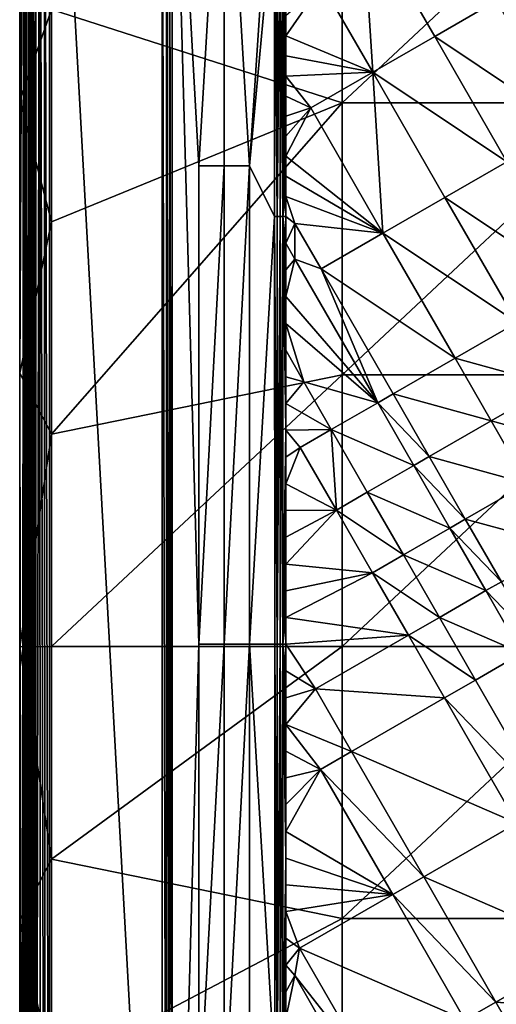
# Model space of a CAD drawing. Header units: inches. Extents: x -23.7 to 23.7, y -7.1 to 20.5.
# Tile 5 of 71: x -23.7 to -17.8, y 2.3 to 14.4. Entities that reach past the tile are written whole.
import ezdxf

# ---------------------------------------------------------------- set-up
doc = ezdxf.new("R2010")
doc.units = ezdxf.units.IN
doc.layers.get('0').update_dxf_attribs({"true_color": 0xc2ced6})

msp = doc.modelspace()

# ---------------------------------------------------------------- linework, layer by layer
for points in [[(-23.624, -6.78), (-23.621, 20.188), (-23.63, 20.157), (-23.624, -6.78)], [(-23.621, 20.188), (-23.624, -6.78), (-23.606, -6.78), (-23.621, 20.188)], [(-23.606, -6.78), (-23.606, 20.157), (-23.621, 20.188), (-23.606, -6.78)], [(-23.431, -6.803), (-23.434, 20.163), (-23.485, -6.78), (-23.431, -6.803)], [(-23.485, -6.78), (-23.434, 20.163), (-23.485, 20.157), (-23.485, -6.78)], [(-23.374, -6.792), (-23.376, 20.16), (-23.434, 20.163), (-23.374, -6.792)], [(-23.434, 20.163), (-23.431, -6.803), (-23.374, -6.792), (-23.434, 20.163)], [(-23.683, 13.41), (-23.63, 20.157), (-23.683, 16.784), (-23.683, 13.41)], [(-23.63, 20.157), (-23.683, 13.41), (-23.683, 10.036), (-23.63, 20.157)], [(-23.656, -6.806), (-23.63, 20.157), (-23.683, 10.036), (-23.656, -6.806)], [(-23.63, -6.78), (-23.63, 20.157), (-23.656, -6.806), (-23.63, -6.78)], [(-23.63, 20.157), (-23.63, -6.78), (-23.624, -6.78), (-23.63, 20.157)], [(-23.576, -6.78), (-23.576, 20.157), (-23.606, 20.157), (-23.576, -6.78)], [(-23.606, 20.157), (-23.606, -6.78), (-23.576, -6.78), (-23.606, 20.157)], [(-23.557, -6.78), (-23.557, 20.157), (-23.576, 20.157), (-23.557, -6.78)], [(-23.576, 20.157), (-23.576, -6.78), (-23.557, -6.78), (-23.576, 20.157)], [(-23.535, -6.78), (-23.535, 20.157), (-23.557, 20.157), (-23.535, -6.78)], [(-23.557, 20.157), (-23.557, -6.78), (-23.535, -6.78), (-23.557, 20.157)], [(-23.511, -6.78), (-23.511, 20.157), (-23.535, 20.157), (-23.511, -6.78)], [(-23.535, 20.157), (-23.535, -6.78), (-23.511, -6.78), (-23.535, 20.157)], [(-23.485, -6.78), (-23.485, 20.157), (-23.511, 20.157), (-23.485, -6.78)], [(-23.511, 20.157), (-23.511, -6.78), (-23.485, -6.78), (-23.511, 20.157)], [(-23.315, -6.78), (-23.315, 20.157), (-23.376, 20.16), (-23.315, -6.78)], [(-23.376, 20.16), (-23.374, -6.792), (-23.315, -6.78), (-23.376, 20.16)], [(-23.315, 20.157), (-23.315, -6.78), (-21.925, -5.106), (-23.315, 20.157)], [(-21.925, -5.106), (-21.925, 18.492), (-23.315, 20.157), (-21.925, -5.106)], [(-21.871, -5.106), (-21.871, 18.492), (-21.925, 18.492), (-21.871, -5.106)], [(-21.925, 18.492), (-21.925, -5.106), (-21.871, -5.106), (-21.925, 18.492)], [(-21.871, 18.492), (-21.871, -5.106), (-21.835, -5.106), (-21.871, 18.492)], [(-21.835, -5.106), (-21.835, 18.492), (-21.871, 18.492), (-21.835, -5.106)], [(-21.802, -5.128), (-21.802, 18.513), (-21.835, 18.492), (-21.802, -5.128)], [(-21.835, 18.492), (-21.835, -5.106), (-21.802, -5.128), (-21.835, 18.492)], [(-21.472, 6.693), (-21.802, 18.513), (-21.802, -5.128), (-21.472, 6.693)], [(-21.802, 18.513), (-21.472, 12.593), (-21.161, 17.87), (-21.802, 18.513)], [(-21.802, 18.513), (-21.472, 6.693), (-21.472, 12.593), (-21.802, 18.513)], [(-21.16, 12.593), (-21.161, 17.87), (-21.472, 12.593), (-21.16, 12.593)], [(-21.161, 17.87), (-21.16, 12.593), (-20.849, 12.593), (-21.161, 17.87)], [(-21.161, 17.87), (-20.849, 12.593), (-20.539, 17.248), (-21.161, 17.87)], [(-20.539, 15.929), (-20.539, 17.248), (-20.849, 12.593), (-20.539, 15.929)], [(-23.683, 16.784), (-23.289, 14.523), (-23.683, 13.41), (-23.683, 16.784)], [(-19.706, 16.725), (-19.706, 13.371), (-23.289, 14.523), (-19.706, 16.725)], [(-19.706, 13.371), (-19.706, 16.725), (-16.123, 16.725), (-19.706, 13.371)], [(-16.123, 16.725), (-16.123, 13.371), (-19.706, 13.371), (-16.123, 16.725)], [(-20.538, 11.97), (-20.539, 15.929), (-20.849, 12.593), (-20.538, 11.97)], [(-20.539, 15.929), (-20.538, 11.97), (-20.505, 11.97), (-20.539, 15.929)], [(-20.505, 11.97), (-20.505, 15.929), (-20.539, 15.929), (-20.505, 11.97)], [(-20.505, 11.97), (-20.47, 11.97), (-20.47, 15.929), (-20.505, 11.97)], [(-20.47, 15.929), (-20.505, 15.929), (-20.505, 11.97), (-20.47, 15.929)], [(-20.47, 11.97), (-20.435, 11.97), (-20.434, 15.929), (-20.47, 11.97)], [(-20.434, 15.929), (-20.47, 15.929), (-20.47, 11.97), (-20.434, 15.929)], [(-20.435, 11.97), (-20.398, 15.929), (-20.434, 15.929), (-20.435, 11.97)], [(-20.435, 11.97), (-20.398, 13.95), (-20.398, 15.929), (-20.435, 11.97)], [(-20.398, 15.929), (-20.398, 13.95), (-20.398, 14.197), (-20.398, 15.929)], [(-20.398, 14.197), (-20.398, 14.444), (-20.398, 15.929), (-20.398, 14.197)], [(-19.454, 15.733), (-19.957, 14.839), (-19.327, 13.749), (-19.454, 15.733)], [(-19.327, 13.749), (-18.563, 14.189), (-19.454, 15.733), (-19.327, 13.749)], [(-19.454, 15.733), (-18.563, 14.189), (-17.799, 14.629), (-19.454, 15.733)], [(-19.327, 13.749), (-19.957, 14.839), (-20.398, 14.197), (-19.327, 13.749)], [(-20.398, 14.444), (-20.398, 14.197), (-19.957, 14.839), (-20.398, 14.444)], [(-16.909, 13.085), (-17.799, 14.629), (-18.563, 14.189), (-16.909, 13.085)], [(-23.683, 13.41), (-23.289, 14.523), (-23.289, 11.903), (-23.683, 13.41)], [(-19.706, 13.371), (-23.289, 11.903), (-23.289, 14.523), (-19.706, 13.371)], [(-19.327, 13.749), (-20.398, 14.197), (-20.398, 13.95), (-19.327, 13.749)], [(-17.673, 12.645), (-18.563, 14.189), (-19.327, 13.749), (-17.673, 12.645)], [(-18.563, 14.189), (-17.673, 12.645), (-16.909, 13.085), (-18.563, 14.189)], [(-20.399, 13.702), (-20.398, 13.95), (-20.435, 11.97), (-20.399, 13.702)], [(-20.399, 13.702), (-19.327, 13.749), (-20.398, 13.95), (-20.399, 13.702)], [(-20.092, 13.308), (-19.327, 13.749), (-20.399, 13.702), (-20.092, 13.308)], [(-20.092, 13.308), (-19.201, 11.764), (-19.327, 13.749), (-20.092, 13.308)], [(-19.201, 11.764), (-18.437, 12.205), (-19.327, 13.749), (-19.201, 11.764)], [(-19.327, 13.749), (-18.437, 12.205), (-17.673, 12.645), (-19.327, 13.749)], [(-20.435, 11.97), (-20.399, 13.455), (-20.399, 13.702), (-20.435, 11.97)], [(-20.399, 13.455), (-20.092, 13.308), (-20.399, 13.702), (-20.399, 13.455)], [(-23.683, 10.036), (-23.683, 13.41), (-23.289, 11.903), (-23.683, 10.036)], [(-19.706, 13.371), (-19.706, 10.017), (-23.289, 9.283), (-19.706, 13.371)], [(-23.289, 9.283), (-23.289, 11.903), (-19.706, 13.371), (-23.289, 9.283)], [(-20.435, 11.97), (-20.399, 13.207), (-20.399, 13.455), (-20.435, 11.97)], [(-20.092, 13.308), (-20.399, 13.455), (-20.399, 13.207), (-20.092, 13.308)], [(-19.706, 10.017), (-19.706, 13.371), (-16.123, 13.371), (-19.706, 10.017)], [(-16.123, 13.371), (-16.123, 10.017), (-19.706, 10.017), (-16.123, 13.371)], [(-20.399, 12.96), (-20.399, 12.713), (-20.092, 13.308), (-20.399, 12.96)], [(-20.092, 13.308), (-20.399, 12.713), (-19.201, 11.764), (-20.092, 13.308)], [(-20.092, 13.308), (-20.399, 13.207), (-20.399, 12.96), (-20.092, 13.308)], [(-20.399, 12.96), (-20.399, 13.207), (-20.435, 11.97), (-20.399, 12.96)], [(-20.435, 11.97), (-20.399, 12.713), (-20.399, 12.96), (-20.435, 11.97)], [(-20.399, 12.465), (-20.399, 12.713), (-20.435, 11.97), (-20.399, 12.465)], [(-20.399, 12.465), (-19.201, 11.764), (-20.399, 12.713), (-20.399, 12.465)], [(-16.782, 11.101), (-17.673, 12.645), (-18.437, 12.205), (-16.782, 11.101)], [(-21.16, 12.593), (-21.472, 12.593), (-21.472, 6.693), (-21.16, 12.593)], [(-21.472, 6.693), (-21.16, 6.693), (-21.16, 12.593), (-21.472, 6.693)], [(-20.849, 12.593), (-21.16, 12.593), (-21.16, 6.693), (-20.849, 12.593)], [(-21.16, 6.693), (-20.849, 6.693), (-20.849, 12.593), (-21.16, 6.693)], [(-20.538, 11.97), (-20.849, 12.593), (-20.849, 6.693), (-20.538, 11.97)], [(-20.435, 11.97), (-20.399, 12.218), (-20.399, 12.465), (-20.435, 11.97)], [(-19.201, 11.764), (-20.399, 12.465), (-20.399, 12.218), (-19.201, 11.764)], [(-20.399, 11.97), (-20.399, 12.218), (-20.435, 11.97), (-20.399, 11.97)], [(-20.399, 11.97), (-20.289, 11.884), (-20.399, 12.218), (-20.399, 11.97)], [(-19.201, 11.764), (-20.399, 12.218), (-20.289, 11.884), (-19.201, 11.764)], [(-17.546, 10.661), (-18.437, 12.205), (-19.201, 11.764), (-17.546, 10.661)], [(-18.437, 12.205), (-17.546, 10.661), (-16.782, 11.101), (-18.437, 12.205)], [(-20.538, 11.97), (-20.849, 6.693), (-20.537, 6.693), (-20.538, 11.97)], [(-20.505, 6.693), (-20.505, 11.97), (-20.538, 11.97), (-20.505, 6.693)], [(-20.538, 11.97), (-20.537, 6.693), (-20.505, 6.693), (-20.538, 11.97)], [(-20.505, 6.693), (-20.47, 6.693), (-20.47, 11.97), (-20.505, 6.693)], [(-20.47, 11.97), (-20.505, 11.97), (-20.505, 6.693), (-20.47, 11.97)], [(-20.47, 6.693), (-20.435, 6.693), (-20.435, 11.97), (-20.47, 6.693)], [(-20.435, 11.97), (-20.47, 11.97), (-20.47, 6.693), (-20.435, 11.97)], [(-20.435, 11.97), (-20.399, 11.641), (-20.399, 11.97), (-20.435, 11.97)], [(-20.435, 11.97), (-20.399, 11.311), (-20.399, 11.641), (-20.435, 11.97)], [(-20.435, 11.97), (-20.399, 10.651), (-20.399, 10.981), (-20.435, 11.97)], [(-20.435, 11.97), (-20.399, 9.991), (-20.399, 10.321), (-20.435, 11.97)], [(-20.399, 10.321), (-20.399, 10.651), (-20.435, 11.97), (-20.399, 10.321)], [(-20.399, 10.981), (-20.399, 11.311), (-20.435, 11.97), (-20.399, 10.981)], [(-20.435, 11.97), (-20.399, 9.332), (-20.399, 9.662), (-20.435, 11.97)], [(-20.399, 9.662), (-20.399, 9.991), (-20.435, 11.97), (-20.399, 9.662)], [(-20.399, 9.332), (-20.435, 11.97), (-20.435, 6.693), (-20.399, 9.332)], [(-20.289, 11.884), (-20.399, 11.97), (-20.399, 11.641), (-20.289, 11.884)], [(-23.289, 11.903), (-23.289, 9.283), (-23.683, 10.036), (-23.289, 11.903)], [(-20.289, 11.443), (-20.289, 11.884), (-20.399, 11.641), (-20.289, 11.443)], [(-20.289, 11.884), (-19.965, 11.324), (-19.201, 11.764), (-20.289, 11.884)], [(-20.289, 11.443), (-19.965, 11.324), (-20.289, 11.884), (-20.289, 11.443)], [(-18.31, 10.221), (-19.201, 11.764), (-19.965, 11.324), (-18.31, 10.221)], [(-19.201, 11.764), (-18.31, 10.221), (-17.546, 10.661), (-19.201, 11.764)], [(-20.399, 11.641), (-20.399, 11.311), (-20.289, 11.443), (-20.399, 11.641)], [(-20.289, 11.443), (-20.399, 11.311), (-20.399, 10.981), (-20.289, 11.443)], [(-20.289, 11.443), (-20.399, 10.981), (-19.266, 9.67), (-20.289, 11.443)], [(-19.266, 9.67), (-19.965, 11.324), (-20.289, 11.443), (-19.266, 9.67)], [(-19.266, 9.67), (-19.075, 9.78), (-19.965, 11.324), (-19.266, 9.67)], [(-19.965, 11.324), (-19.075, 9.78), (-18.31, 10.221), (-19.965, 11.324)], [(-20.399, 10.981), (-20.399, 10.651), (-19.266, 9.67), (-20.399, 10.981)], [(-19.266, 9.67), (-20.399, 10.651), (-20.178, 9.928), (-19.266, 9.67)], [(-20.399, 10.651), (-20.399, 10.321), (-20.178, 9.928), (-20.399, 10.651)], [(-17.101, 9.889), (-17.546, 10.661), (-18.31, 10.221), (-17.101, 9.889)], [(-20.178, 9.928), (-20.399, 10.321), (-20.399, 9.991), (-20.178, 9.928)], [(-17.865, 9.449), (-18.31, 10.221), (-19.075, 9.78), (-17.865, 9.449)], [(-18.31, 10.221), (-17.865, 9.449), (-17.101, 9.889), (-18.31, 10.221)], [(-23.683, 10.036), (-23.289, 9.283), (-23.683, 6.662), (-23.683, 10.036)], [(-23.683, 10.036), (-23.683, 6.662), (-23.656, -6.806), (-23.683, 10.036)], [(-19.706, 10.017), (-19.706, 6.663), (-23.289, 6.663), (-19.706, 10.017)], [(-23.289, 6.663), (-23.289, 9.283), (-19.706, 10.017), (-23.289, 6.663)], [(-20.399, 9.662), (-20.178, 9.928), (-20.399, 9.991), (-20.399, 9.662)], [(-19.706, 6.663), (-19.706, 10.017), (-16.123, 10.017), (-19.706, 6.663)], [(-16.123, 10.017), (-16.123, 6.663), (-19.706, 6.663), (-16.123, 10.017)], [(-20.178, 9.928), (-20.399, 9.662), (-19.839, 9.34), (-20.178, 9.928)], [(-19.839, 9.34), (-19.266, 9.67), (-20.178, 9.928), (-19.839, 9.34)], [(-16.656, 9.117), (-17.101, 9.889), (-17.865, 9.449), (-16.656, 9.117)], [(-18.63, 9.008), (-19.075, 9.78), (-19.266, 9.67), (-18.63, 9.008)], [(-19.075, 9.78), (-18.63, 9.008), (-17.865, 9.449), (-19.075, 9.78)], [(-20.399, 9.332), (-19.839, 9.34), (-20.399, 9.662), (-20.399, 9.332)], [(-18.821, 8.898), (-19.266, 9.67), (-19.839, 9.34), (-18.821, 8.898)], [(-19.266, 9.67), (-18.821, 8.898), (-18.63, 9.008), (-19.266, 9.67)], [(-17.42, 8.677), (-17.865, 9.449), (-18.63, 9.008), (-17.42, 8.677)], [(-17.865, 9.449), (-17.42, 8.677), (-16.656, 9.117), (-17.865, 9.449)], [(-23.289, 6.663), (-23.683, 6.662), (-23.289, 9.283), (-23.289, 6.663)], [(-20.435, 6.693), (-20.399, 9.002), (-20.399, 9.332), (-20.435, 6.693)], [(-19.839, 9.34), (-20.399, 9.332), (-20.222, 9.119), (-19.839, 9.34)], [(-20.399, 9.002), (-20.222, 9.119), (-20.399, 9.332), (-20.399, 9.002)], [(-19.839, 9.34), (-20.222, 9.119), (-19.776, 8.347), (-19.839, 9.34)], [(-19.776, 8.347), (-19.394, 8.568), (-19.839, 9.34), (-19.776, 8.347)], [(-19.839, 9.34), (-19.394, 8.568), (-18.821, 8.898), (-19.839, 9.34)], [(-19.776, 8.347), (-20.222, 9.119), (-20.399, 8.672), (-19.776, 8.347)], [(-20.399, 8.672), (-20.222, 9.119), (-20.399, 9.002), (-20.399, 8.672)], [(-20.399, 8.672), (-20.399, 9.002), (-20.435, 6.693), (-20.399, 8.672)], [(-18.185, 8.236), (-18.63, 9.008), (-18.821, 8.898), (-18.185, 8.236)], [(-18.63, 9.008), (-18.185, 8.236), (-17.42, 8.677), (-18.63, 9.008)], [(-18.376, 8.126), (-18.821, 8.898), (-19.394, 8.568), (-18.376, 8.126)], [(-18.821, 8.898), (-18.376, 8.126), (-18.185, 8.236), (-18.821, 8.898)], [(-20.435, 6.693), (-20.4, 8.342), (-20.399, 8.672), (-20.435, 6.693)], [(-20.4, 8.342), (-19.776, 8.347), (-20.399, 8.672), (-20.4, 8.342)], [(-16.975, 7.905), (-17.42, 8.677), (-18.185, 8.236), (-16.975, 7.905)], [(-18.949, 7.796), (-19.394, 8.568), (-19.776, 8.347), (-18.949, 7.796)], [(-19.394, 8.568), (-18.949, 7.796), (-18.376, 8.126), (-19.394, 8.568)], [(-20.435, 6.693), (-20.4, 8.012), (-20.4, 8.342), (-20.435, 6.693)], [(-20.4, 8.342), (-20.4, 8.012), (-19.776, 8.347), (-20.4, 8.342)], [(-19.776, 8.347), (-20.4, 8.012), (-20.4, 7.682), (-19.776, 8.347)], [(-19.331, 7.575), (-19.776, 8.347), (-20.4, 7.682), (-19.331, 7.575)], [(-19.776, 8.347), (-19.331, 7.575), (-18.949, 7.796), (-19.776, 8.347)], [(-17.739, 7.464), (-18.185, 8.236), (-18.376, 8.126), (-17.739, 7.464)], [(-18.185, 8.236), (-17.739, 7.464), (-16.975, 7.905), (-18.185, 8.236)], [(-17.931, 7.354), (-18.376, 8.126), (-18.949, 7.796), (-17.931, 7.354)], [(-18.376, 8.126), (-17.931, 7.354), (-17.739, 7.464), (-18.376, 8.126)], [(-20.4, 7.682), (-20.4, 8.012), (-20.435, 6.693), (-20.4, 7.682)], [(-18.504, 7.024), (-18.949, 7.796), (-19.331, 7.575), (-18.504, 7.024)], [(-18.949, 7.796), (-18.504, 7.024), (-17.931, 7.354), (-18.949, 7.796)], [(-20.435, 6.693), (-20.4, 7.353), (-20.4, 7.682), (-20.435, 6.693)], [(-20.4, 7.682), (-20.4, 7.353), (-19.331, 7.575), (-20.4, 7.682)], [(-20.4, 7.353), (-20.4, 7.023), (-19.331, 7.575), (-20.4, 7.353)], [(-19.331, 7.575), (-20.4, 7.023), (-18.886, 6.803), (-19.331, 7.575)], [(-19.331, 7.575), (-18.886, 6.803), (-18.504, 7.024), (-19.331, 7.575)], [(-17.294, 6.692), (-17.739, 7.464), (-17.931, 7.354), (-17.294, 6.692)], [(-20.435, 6.693), (-20.4, 7.023), (-20.4, 7.353), (-20.435, 6.693)], [(-17.486, 6.582), (-17.931, 7.354), (-18.504, 7.024), (-17.486, 6.582)], [(-17.931, 7.354), (-17.486, 6.582), (-17.294, 6.692), (-17.931, 7.354)], [(-20.4, 6.693), (-20.4, 7.023), (-20.435, 6.693), (-20.4, 6.693)], [(-18.886, 6.803), (-20.4, 7.023), (-20.4, 6.693), (-18.886, 6.803)], [(-18.059, 6.251), (-18.504, 7.024), (-18.886, 6.803), (-18.059, 6.251)], [(-18.504, 7.024), (-18.059, 6.251), (-17.486, 6.582), (-18.504, 7.024)], [(-18.886, 6.803), (-20.4, 6.693), (-20.033, 6.142), (-18.886, 6.803)], [(-18.441, 6.031), (-18.886, 6.803), (-20.033, 6.142), (-18.441, 6.031)], [(-18.886, 6.803), (-18.441, 6.031), (-18.059, 6.251), (-18.886, 6.803)], [(-21.802, -5.128), (-21.472, 0.793), (-21.472, 6.693), (-21.802, -5.128)], [(-21.16, 6.693), (-21.472, 6.693), (-21.472, 0.793), (-21.16, 6.693)], [(-21.472, 0.793), (-21.16, 0.793), (-21.16, 6.693), (-21.472, 0.793)], [(-20.849, 6.693), (-21.16, 6.693), (-21.16, 0.793), (-20.849, 6.693)], [(-21.16, 0.793), (-20.849, 0.793), (-20.849, 6.693), (-21.16, 0.793)], [(-20.849, 0.793), (-20.537, 1.415), (-20.849, 6.693), (-20.849, 0.793)], [(-20.537, 1.415), (-20.537, 6.693), (-20.849, 6.693), (-20.537, 1.415)], [(-20.505, 1.415), (-20.505, 6.693), (-20.537, 6.693), (-20.505, 1.415)], [(-20.537, 6.693), (-20.537, 1.415), (-20.505, 1.415), (-20.537, 6.693)], [(-20.505, 1.415), (-20.47, 1.415), (-20.47, 6.693), (-20.505, 1.415)], [(-20.47, 6.693), (-20.505, 6.693), (-20.505, 1.415), (-20.47, 6.693)], [(-20.47, 1.415), (-20.435, 1.415), (-20.435, 6.693), (-20.47, 1.415)], [(-20.435, 6.693), (-20.47, 6.693), (-20.47, 1.415), (-20.435, 6.693)], [(-20.435, 6.693), (-20.4, 6.363), (-20.4, 6.693), (-20.435, 6.693)], [(-20.435, 6.693), (-20.4, 5.703), (-20.4, 6.033), (-20.435, 6.693)], [(-20.4, 6.033), (-20.4, 6.363), (-20.435, 6.693), (-20.4, 6.033)], [(-20.435, 6.693), (-20.4, 5.044), (-20.4, 5.374), (-20.435, 6.693)], [(-20.435, 6.693), (-20.4, 4.714), (-20.4, 5.044), (-20.435, 6.693)], [(-20.435, 6.693), (-20.4, 4.054), (-20.4, 4.384), (-20.435, 6.693)], [(-20.4, 4.384), (-20.4, 4.714), (-20.435, 6.693), (-20.4, 4.384)], [(-20.4, 5.374), (-20.4, 5.703), (-20.435, 6.693), (-20.4, 5.374)], [(-20.4, 4.054), (-20.435, 6.693), (-20.435, 1.415), (-20.4, 4.054)], [(-20.4, 6.363), (-20.033, 6.142), (-20.4, 6.693), (-20.4, 6.363)], [(-23.289, 6.663), (-23.289, 4.042), (-23.683, 6.662), (-23.289, 6.663)], [(-23.289, 4.042), (-23.683, 3.289), (-23.683, 6.662), (-23.289, 4.042)], [(-23.683, 3.289), (-23.656, -6.806), (-23.683, 6.662), (-23.683, 3.289)], [(-19.706, 6.663), (-19.706, 3.308), (-23.289, 4.042), (-19.706, 6.663)], [(-23.289, 4.042), (-23.289, 6.663), (-19.706, 6.663), (-23.289, 4.042)], [(-19.706, 3.308), (-19.706, 6.663), (-16.123, 6.663), (-19.706, 3.308)], [(-16.123, 6.663), (-16.123, 3.308), (-19.706, 3.308), (-16.123, 6.663)], [(-17.486, 6.582), (-18.059, 6.251), (-17.169, 4.707), (-17.486, 6.582)], [(-20.033, 6.142), (-20.4, 6.363), (-20.4, 6.033), (-20.033, 6.142)], [(-17.169, 4.707), (-18.059, 6.251), (-18.441, 6.031), (-17.169, 4.707)], [(-20.033, 6.142), (-20.4, 6.033), (-20.4, 5.703), (-20.033, 6.142)], [(-19.588, 5.37), (-20.033, 6.142), (-20.4, 5.703), (-19.588, 5.37)], [(-20.033, 6.142), (-19.588, 5.37), (-18.441, 6.031), (-20.033, 6.142)], [(-17.551, 4.486), (-18.441, 6.031), (-19.588, 5.37), (-17.551, 4.486)], [(-18.441, 6.031), (-17.551, 4.486), (-17.169, 4.707), (-18.441, 6.031)], [(-19.588, 5.37), (-20.4, 5.703), (-19.971, 5.149), (-19.588, 5.37)], [(-20.4, 5.374), (-19.971, 5.149), (-20.4, 5.703), (-20.4, 5.374)], [(-20.4, 5.374), (-20.4, 5.044), (-19.971, 5.149), (-20.4, 5.374)], [(-18.698, 3.825), (-19.588, 5.37), (-19.971, 5.149), (-18.698, 3.825)], [(-19.588, 5.37), (-18.698, 3.825), (-17.551, 4.486), (-19.588, 5.37)], [(-20.4, 5.044), (-20.4, 4.714), (-19.971, 5.149), (-20.4, 5.044)], [(-20.4, 4.384), (-19.081, 3.604), (-19.971, 5.149), (-20.4, 4.384)], [(-20.4, 4.714), (-20.4, 4.384), (-19.971, 5.149), (-20.4, 4.714)], [(-19.971, 5.149), (-19.081, 3.604), (-18.698, 3.825), (-19.971, 5.149)], [(-20.4, 4.384), (-20.4, 4.054), (-19.081, 3.604), (-20.4, 4.384)], [(-16.661, 2.941), (-17.551, 4.486), (-18.698, 3.825), (-16.661, 2.941)], [(-23.289, 1.422), (-23.683, 3.289), (-23.289, 4.042), (-23.289, 1.422)], [(-23.289, 1.422), (-23.289, 4.042), (-19.706, 3.308), (-23.289, 1.422)], [(-20.4, 3.724), (-20.4, 4.054), (-20.435, 1.415), (-20.4, 3.724)], [(-19.081, 3.604), (-20.4, 4.054), (-20.4, 3.724), (-19.081, 3.604)], [(-17.808, 2.279), (-18.698, 3.825), (-19.081, 3.604), (-17.808, 2.279)], [(-18.698, 3.825), (-17.808, 2.279), (-16.661, 2.941), (-18.698, 3.825)], [(-20.435, 1.415), (-20.4, 3.395), (-20.4, 3.724), (-20.435, 1.415)], [(-20.4, 3.395), (-19.081, 3.604), (-20.4, 3.724), (-20.4, 3.395)], [(-20.229, 2.942), (-19.081, 3.604), (-20.4, 3.395), (-20.229, 2.942)], [(-18.191, 2.059), (-19.081, 3.604), (-20.229, 2.942), (-18.191, 2.059)], [(-19.081, 3.604), (-18.191, 2.059), (-17.808, 2.279), (-19.081, 3.604)], [(-23.683, 3.289), (-23.289, 1.422), (-23.683, -0.085), (-23.683, 3.289)], [(-23.683, -0.085), (-23.656, -6.806), (-23.683, 3.289), (-23.683, -0.085)], [(-19.706, -0.046), (-23.289, 1.422), (-19.706, 3.308), (-19.706, -0.046)], [(-20.4, 3.065), (-20.4, 3.395), (-20.435, 1.415), (-20.4, 3.065)], [(-20.4, 3.395), (-20.4, 3.065), (-20.229, 2.942), (-20.4, 3.395)], [(-19.706, -0.046), (-19.706, 3.308), (-16.123, 3.308), (-19.706, -0.046)], [(-20.435, 1.415), (-20.4, 2.735), (-20.4, 3.065), (-20.435, 1.415)], [(-20.4, 2.735), (-20.229, 2.942), (-20.4, 3.065), (-20.4, 2.735)], [(-20.29, 2.605), (-20.229, 2.942), (-20.4, 2.735), (-20.29, 2.605)], [(-19.339, 1.397), (-20.229, 2.942), (-20.29, 2.605), (-19.339, 1.397)], [(-20.229, 2.942), (-19.339, 1.397), (-18.191, 2.059), (-20.229, 2.942)], [(-16.216, 2.168), (-16.661, 2.941), (-17.808, 2.279), (-16.216, 2.168)], [(-20.435, 1.415), (-20.4, 2.405), (-20.4, 2.735), (-20.435, 1.415)], [(-20.4, 2.405), (-20.29, 2.605), (-20.4, 2.735), (-20.4, 2.405)], [(-20.4, 2.075), (-20.29, 2.605), (-20.4, 2.405), (-20.4, 2.075)], [(-19.53, 1.286), (-20.29, 2.605), (-20.4, 2.075), (-19.53, 1.286)], [(-20.29, 2.605), (-19.53, 1.286), (-19.339, 1.397), (-20.29, 2.605)], [(-20.4, 2.075), (-20.4, 2.405), (-20.435, 1.415), (-20.4, 2.075)], [(-17.363, 1.506), (-17.808, 2.279), (-18.191, 2.059), (-17.363, 1.506)], [(-17.808, 2.279), (-17.363, 1.506), (-16.216, 2.168), (-17.808, 2.279)]]:
    msp.add_lwpolyline(points)

doc.saveas('drawing.dxf')
